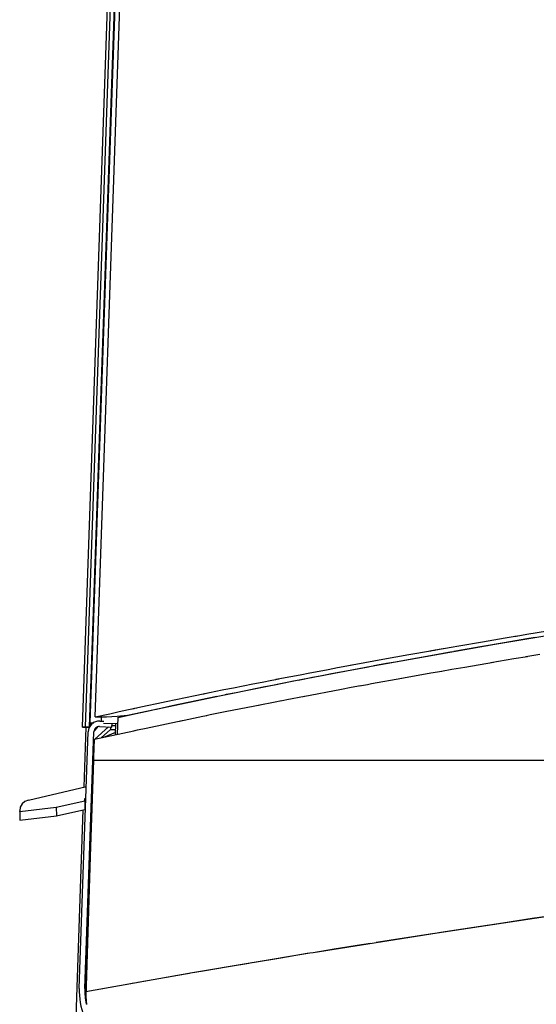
# Model space of a CAD drawing. Header units: millimetres. Extents: x 96940 to 101272, y 432237 to 434659.
# Tile 72 of 256: x 97678.001 to 97678.242, y 432611.275 to 432611.734. Entities that reach past the tile are written whole.
import ezdxf

# ---------------------------------------------------------------- set-up
doc = ezdxf.new("R2010")
doc.units = ezdxf.units.MM
doc.layers.add('citadis', color=7, linetype='Continuous')

msp = doc.modelspace()

# ---------------------------------------------------------------- linework, layer by layer
at = {"layer": 'citadis', "color": 7}
for p, q in [((97678.03402880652, 432611.4064471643), (97678.11879263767, 432613.8337664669)), ((97678.03042956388, 432611.4045383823), (97678.05770878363, 432612.1857091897)), ((97678.03174831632, 432611.4045592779), (97678.05902516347, 432612.1856631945)), ((97678.033619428, 432611.404558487), (97678.06089406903, 432612.1855979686)), ((97678.03632215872, 432611.4091210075), (97678.04833948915, 432611.7532314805)), ((97678.21664105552, 432611.4441387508), (97678.22717796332, 432611.4459355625)), ((97678.22233743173, 432611.4430053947), (97678.26180002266, 432611.4496672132)), ((97678.22669524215, 432611.4437935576), (97678.23722524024, 432611.4455909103)), ((97678.22717796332, 432611.4459355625), (97678.23094857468, 432611.4465710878)), ((97678.22998837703, 432611.4464058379), (97678.23164915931, 432611.4466913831)), ((97678.23099494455, 432611.4465789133), (97678.23226836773, 432611.44679353)), ((97678.23164915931, 432611.4466913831), (97678.23408711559, 432611.4470935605)), ((97678.23231427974, 432611.4468012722), (97678.23724850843, 432611.4476328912)), ((97678.23722524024, 432611.4455909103), (97678.24110461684, 432611.4462453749)), ((97678.23724850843, 432611.4476328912), (97678.2468432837, 432611.4492323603)), ((97678.16476532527, 432611.4327482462), (97678.22233743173, 432611.4430053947)), ((97678.19296723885, 432611.4400198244), (97678.19827113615, 432611.4409530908)), ((97678.19487543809, 432611.4403555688), (97678.20565260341, 432611.4422414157)), ((97678.19827113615, 432611.4409530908), (97678.20034329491, 432611.4413093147)), ((97678.2043020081, 432611.4398967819), (97678.21571399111, 432611.441895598)), ((97678.20565260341, 432611.4422414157), (97678.21664105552, 432611.4441387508)), ((97678.21571399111, 432611.441895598), (97678.22669524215, 432611.4437935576)), ((97678.1702134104, 432611.4359476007), (97678.18240918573, 432611.4381447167)), ((97678.18029814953, 432611.4355999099), (97678.19248584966, 432611.4377976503)), ((97678.18240918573, 432611.4381447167), (97678.19250607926, 432611.4399366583)), ((97678.19208350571, 432611.4398601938), (97678.19296723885, 432611.4400198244)), ((97678.19248584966, 432611.4377976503), (97678.2025744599, 432611.4395898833)), ((97678.19255686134, 432611.4399456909), (97678.19381862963, 432611.4401696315)), ((97678.19388747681, 432611.4401818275), (97678.19423312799, 432611.4402431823)), ((97678.19423312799, 432611.4402431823), (97678.19483148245, 432611.4403478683)), ((97678.20328844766, 432611.4397167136), (97678.2043020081, 432611.4398967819)), ((97678.22054952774, 432611.4344217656), (97678.23128535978, 432611.4362733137)), ((97678.23128535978, 432611.4362733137), (97678.2376533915, 432611.4373238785)), ((97678.23682660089, 432611.4371874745), (97678.24339917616, 432611.438302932)), ((97678.12965026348, 432611.4260758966), (97678.16476532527, 432611.4327482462)), ((97678.14486719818, 432611.4312685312), (97678.14916873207, 432611.4320738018)), ((97678.14916873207, 432611.4320738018), (97678.15344179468, 432611.4328691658)), ((97678.15344179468, 432611.4328691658), (97678.15579670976, 432611.433304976)), ((97678.15496875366, 432611.4309194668), (97678.15926741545, 432611.4317249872)), ((97678.15535020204, 432611.4332203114), (97678.1559171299, 432611.4333277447)), ((97678.15580823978, 432611.4333071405), (97678.156026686, 432611.433347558)), ((97678.1559171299, 432611.4333277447), (97678.15673930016, 432611.4334762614)), ((97678.15603829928, 432611.4333496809), (97678.15768455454, 432611.4336543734)), ((97678.15768455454, 432611.4336543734), (97678.16189518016, 432611.4344292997)), ((97678.15926741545, 432611.4317249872), (97678.16353764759, 432611.4325205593)), ((97678.16189518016, 432611.4344292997), (97678.1660720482, 432611.4351938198)), ((97678.1660720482, 432611.4351938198), (97678.1702134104, 432611.4359476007)), ((97678.16610692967, 432611.4329965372), (97678.16777757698, 432611.4333060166)), ((97678.16777757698, 432611.4333060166), (97678.17198545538, 432611.434081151)), ((97678.17198545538, 432611.434081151), (97678.17615953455, 432611.4348458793)), ((97678.17615953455, 432611.4348458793), (97678.18029814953, 432611.4355999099)), ((97678.20231759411, 432611.431306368), (97678.20835246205, 432611.4323551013)), ((97678.20835246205, 432611.4323551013), (97678.22175010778, 432611.4346288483)), ((97678.12050386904, 432611.4266151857), (97678.12186545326, 432611.4268732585)), ((97678.1206489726, 432611.4266430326), (97678.12300226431, 432611.427100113)), ((97678.12300226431, 432611.427100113), (97678.12741597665, 432611.4279519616)), ((97678.12741597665, 432611.4279519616), (97678.13181149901, 432611.4287949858)), ((97678.13181149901, 432611.4287949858), (97678.13618658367, 432611.4296288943)), ((97678.13311834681, 432611.4267498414), (97678.13752914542, 432611.4276019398)), ((97678.13618658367, 432611.4296288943), (97678.14053914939, 432611.4304534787)), ((97678.13752914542, 432611.4276019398), (97678.14192171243, 432611.4284451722)), ((97678.14053914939, 432611.4304534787), (97678.14486719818, 432611.4312685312)), ((97678.14192171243, 432611.4284451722), (97678.14629388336, 432611.4292793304)), ((97678.14629388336, 432611.4292793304), (97678.15064357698, 432611.4301041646)), ((97678.15064357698, 432611.4301041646), (97678.15496875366, 432611.4309194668)), ((97678.16498805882, 432611.4246443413), (97678.17906235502, 432611.4271560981)), ((97678.17819751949, 432611.4269998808), (97678.19260343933, 432611.4296020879)), ((97678.19260343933, 432611.4296020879), (97678.1977489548, 432611.4304895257)), ((97678.19749991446, 432611.4304465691), (97678.20231759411, 432611.431306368)), ((97678.0949201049, 432611.4191307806), (97678.12965026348, 432611.4260758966)), ((97678.09626212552, 432611.4218191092), (97678.10073794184, 432611.4227179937)), ((97678.10073794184, 432611.4227179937), (97678.10520922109, 432611.423609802)), ((97678.10520922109, 432611.423609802), (97678.10967363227, 432611.4244942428)), ((97678.10639618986, 432611.4214673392), (97678.11086896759, 432611.4223664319)), ((97678.10967363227, 432611.4244942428), (97678.11412880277, 432611.425370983)), ((97678.11086896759, 432611.4223664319), (97678.11533720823, 432611.4232585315)), ((97678.11412880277, 432611.425370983), (97678.11857244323, 432611.4262396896)), ((97678.11533720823, 432611.4232585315), (97678.11979862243, 432611.4241431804)), ((97678.11857244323, 432611.4262396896), (97678.1203606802, 432611.4265870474)), ((97678.11956465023, 432611.426428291), (97678.12050386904, 432611.4266151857)), ((97678.11979862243, 432611.4241431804), (97678.12425083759, 432611.4250201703)), ((97678.12043277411, 432611.4266010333), (97678.12057587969, 432611.4266288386)), ((97678.12425083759, 432611.4250201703), (97678.12869148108, 432611.4258891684)), ((97678.13075577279, 432611.4262905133), (97678.13311834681, 432611.4267498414)), ((97678.15101761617, 432611.4220682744), (97678.15555333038, 432611.4229095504)), ((97678.15555333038, 432611.4229095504), (97678.15983317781, 432611.4236826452)), ((97678.15943316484, 432611.4236103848), (97678.1630321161, 432611.4242864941)), ((97678.1630321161, 432611.4242864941), (97678.16498805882, 432611.4246443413)), ((97678.05130087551, 432611.4099843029), (97678.0949201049, 432611.4191307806)), ((97678.0738999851, 432611.4172316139), (97678.07836210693, 432611.4181603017)), ((97678.07836210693, 432611.4181603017), (97678.08283180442, 432611.4190837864)), ((97678.08283180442, 432611.4190837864), (97678.08665827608, 432611.419868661)), ((97678.08404911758, 432611.416878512), (97678.0885082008, 432611.4178074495)), ((97678.08578736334, 432611.4196855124), (97678.0867322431, 432611.4198840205)), ((97678.08669523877, 432611.4198762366), (97678.08696138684, 432611.4199308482)), ((97678.0867322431, 432611.4198840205), (97678.08884519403, 432611.4203157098)), ((97678.08714524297, 432611.4199685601), (97678.0873066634, 432611.4200016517)), ((97678.0873066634, 432611.4200016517), (97678.0875500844, 432611.4200512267)), ((97678.0885082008, 432611.4178074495), (97678.0929748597, 432611.4187311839)), ((97678.08884519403, 432611.4203157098), (97678.08941624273, 432611.4204293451)), ((97678.08884531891, 432611.4203150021), (97678.08900124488, 432611.4203467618)), ((97678.0890016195, 432611.4203468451), (97678.09178426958, 432611.4209135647)), ((97678.09178426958, 432611.4209135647), (97678.09626212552, 432611.4218191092)), ((97678.09692932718, 432611.4195431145), (97678.09744672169, 432611.4196493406)), ((97678.09744672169, 432611.4196493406), (97678.10192128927, 432611.4205615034)), ((97678.10192128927, 432611.4205615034), (97678.10639618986, 432611.4214673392)), ((97678.1255486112, 432611.4172444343), (97678.13383012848, 432611.4188002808)), ((97678.13314244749, 432611.4186695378), (97678.15101761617, 432611.4220682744)), ((97678.05178788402, 432611.4125245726), (97678.05435512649, 432611.4130795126)), ((97678.05333149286, 432611.4128546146), (97678.05460683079, 432611.4131345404)), ((97678.05442172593, 432611.4130939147), (97678.05470910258, 432611.4131560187)), ((97678.05460683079, 432611.4131345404), (97678.05571492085, 432611.4133673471)), ((97678.05474639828, 432611.4131640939), (97678.05617591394, 432611.4134730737)), ((97678.05617591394, 432611.4134730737), (97678.06058346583, 432611.414418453)), ((97678.06058346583, 432611.414418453), (97678.06500829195, 432611.4153602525)), ((97678.06491634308, 432611.4128115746), (97678.06633703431, 432611.4131189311)), ((97678.06500829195, 432611.4153602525), (97678.06944793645, 432611.4162981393)), ((97678.06633703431, 432611.4131189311), (97678.07074158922, 432611.4140645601)), ((97678.06944793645, 432611.4162981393), (97678.0738999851, 432611.4172316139)), ((97678.07074158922, 432611.4140645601), (97678.07516341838, 432611.415006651)), ((97678.07516341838, 432611.415006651), (97678.07960002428, 432611.4159447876)), ((97678.07960002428, 432611.4159447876), (97678.08404911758, 432611.416878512)), ((97678.09755307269, 432611.4117342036), (97678.11315291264, 432611.4148046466)), ((97678.11216778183, 432611.4146083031), (97678.12014006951, 432611.4161972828)), ((97678.12014006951, 432611.4161972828), (97678.123115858, 432611.4167630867)), ((97678.12274223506, 432611.4166920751), (97678.1255486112, 432611.4172444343)), ((97678.0363221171, 432611.4091210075), (97678.04307996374, 432611.4106201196)), ((97678.03632215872, 432611.4091210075), (97678.04153123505, 432611.4091327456)), ((97678.03632215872, 432611.4091210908), (97678.03636224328, 432611.4091299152)), ((97678.03926135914, 432611.4072004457), (97678.03932591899, 432611.4090496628)), ((97678.04153123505, 432611.4091327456), (97678.04652411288, 432611.4094204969)), ((97678.04307996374, 432611.4106201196), (97678.04742183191, 432611.4115734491)), ((97678.04652411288, 432611.4094204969), (97678.05130087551, 432611.4099843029)), ((97678.04668366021, 432611.4010572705), (97678.04695646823, 432611.4088684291)), ((97678.04672607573, 432611.4088738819), (97678.05216745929, 432611.4100873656)), ((97678.04695576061, 432611.4088684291), (97678.05324999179, 432611.4102651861)), ((97678.04742183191, 432611.4115734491), (97678.05178788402, 432611.4125245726)), ((97678.04975356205, 432611.4094827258), (97678.04975377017, 432611.4094893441)), ((97678.05324999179, 432611.4102651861), (97678.05758890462, 432611.411218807)), ((97678.05758890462, 432611.411218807), (97678.06195200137, 432611.4121702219)), ((97678.06195200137, 432611.4121702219), (97678.06451928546, 432611.4127256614)), ((97678.06519069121, 432611.4128694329), (97678.06519077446, 432611.4128709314)), ((97678.06519069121, 432611.4128694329), (97678.06519077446, 432611.4128709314)), ((97678.07561188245, 432611.4072061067), (97678.08636844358, 432611.4094660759)), ((97678.08636844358, 432611.4094660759), (97678.08823164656, 432611.4098374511)), ((97678.08806210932, 432611.4098036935), (97678.08987269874, 432611.4101811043)), ((97678.08987269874, 432611.4101811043), (97678.09755307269, 432611.4117342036)), ((97678.03042956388, 432611.4045383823), (97678.03174831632, 432611.4045592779)), ((97678.03042956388, 432611.4045383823), (97678.03042981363, 432611.4045244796)), ((97678.03042981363, 432611.4045244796), (97678.03315801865, 432611.4044991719)), ((97678.03043143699, 432611.4044308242), (97678.03043472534, 432611.404524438)), ((97678.03043143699, 432611.4044308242), (97678.03296950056, 432611.4044544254)), ((97678.03043143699, 432611.4044308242), (97678.03043168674, 432611.4044169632)), ((97678.03043168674, 432611.4044169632), (97678.0317511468, 432611.404396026)), ((97678.03115204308, 432611.376426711), (97678.03212872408, 432611.4043947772)), ((97678.03174831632, 432611.4045592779), (97678.0325136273, 432611.4045618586)), ((97678.0317511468, 432611.404396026), (97678.03251658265, 432611.4043934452)), ((97678.0325136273, 432611.4045618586), (97678.03333925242, 432611.404561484)), ((97678.03251658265, 432611.4043934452), (97678.03334216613, 432611.4043938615)), ((97678.03296950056, 432611.4044544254), (97678.03297112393, 432611.4045009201)), ((97678.03296950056, 432611.4044544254), (97678.03382397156, 432611.4044782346)), ((97678.03315801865, 432611.4044991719), (97678.03383017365, 432611.4044979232)), ((97678.03333925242, 432611.404561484), (97678.03360402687, 432611.40455882)), ((97678.03334216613, 432611.4043938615), (97678.03362150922, 432611.4043966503)), ((97678.03360402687, 432611.40455882), (97678.03361872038, 432611.4045585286)), ((97678.03361872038, 432611.4045585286), (97678.0336189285, 432611.4045447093)), ((97678.0336189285, 432611.4045447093), (97678.03384278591, 432611.4045379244)), ((97678.0336213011, 432611.4044106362), (97678.0338044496, 432611.4044161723)), ((97678.0336213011, 432611.4044106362), (97678.03362150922, 432611.4043966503)), ((97678.03402880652, 432611.4064471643), (97678.03506875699, 432611.406410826)), ((97678.0340861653, 432611.4049291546), (97678.03413886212, 432611.4064432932)), ((97678.03506875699, 432611.406410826), (97678.03565974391, 432611.4063901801)), ((97678.03576746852, 432611.4022953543), (97678.03759383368, 432611.4044256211)), ((97678.03618895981, 432611.3987537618), (97678.04255769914, 432611.4044701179)), ((97678.03840909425, 432611.404628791), (97678.0441156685, 432611.404410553)), ((97678.03849117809, 432611.4072273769), (97678.04029460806, 432611.4071643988)), ((97678.04026197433, 432611.4062294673), (97678.04026867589, 432611.4062292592)), ((97678.04026867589, 432611.4062292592), (97678.04685627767, 432611.4059991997)), ((97678.0433813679, 432611.404438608), (97678.04340143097, 432611.4032877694)), ((97678.0441156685, 432611.404410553), (97678.04417444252, 432611.4060928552)), ((97678.04414222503, 432611.405170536), (97678.0459680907, 432611.405106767)), ((97678.04582211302, 432611.4008681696), (97678.04600301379, 432611.406029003)), ((97678.0459680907, 432611.405106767), (97678.04600047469, 432611.4060290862)), ((97678.0459680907, 432611.405106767), (97678.04596896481, 432611.4050572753)), ((97678.05600978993, 432611.4030976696), (97678.0600074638, 432611.4039551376)), ((97678.0600074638, 432611.4039551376), (97678.07687023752, 432611.4074705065)), ((97678.02893844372, 432611.2827583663), (97678.03310969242, 432611.4022090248)), ((97678.03153840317, 432611.2826675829), (97678.03570969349, 432611.402119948)), ((97678.03595831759, 432611.3987031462), (97678.05424298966, 432611.402716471)), ((97678.03907821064, 432611.3993879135), (97678.04340143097, 432611.4032877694)), ((97678.04028278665, 432611.3996523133), (97678.04586357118, 432611.4020509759)), ((97678.04340143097, 432611.4032877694), (97678.0459037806, 432611.4031975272)), ((97678.05424298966, 432611.402716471), (97678.05525946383, 432611.4029300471)), ((97678.05490769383, 432611.4028561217), (97678.05600978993, 432611.4030976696)), ((97678.03496178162, 432611.3693234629), (97678.03595831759, 432611.3987031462)), ((97678.0355059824, 432611.3962858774), (97678.03587735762, 432611.3963999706)), ((97678.03550981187, 432611.3963956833), (97678.03588118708, 432611.3965094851)), ((97678.03551368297, 432611.3965072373), (97678.03588393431, 432611.3965882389)), ((97678.03558232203, 432611.3984720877), (97678.03595257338, 432611.3985531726)), ((97678.03595777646, 432611.3987030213), (97678.03598042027, 432611.3987079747)), ((97678.03544042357, 432611.3944086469), (97678.03559564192, 432611.3944658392)), ((97678.03544121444, 432611.3944317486), (97678.0358115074, 432611.3945134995)), ((97678.03200651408, 432611.2812166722), (97678.03561999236, 432611.3890156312)), ((97678.03562003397, 432611.3890156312), (97678.04373825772, 432611.3890156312)), ((97678.04373825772, 432611.3890156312), (97678.05424702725, 432611.3890156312)), ((97678.04373825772, 432611.3890156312), (97678.05376455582, 432611.3890156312)), ((97678.05376455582, 432611.3890156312), (97678.05424702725, 432611.3890156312)), ((97678.05424702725, 432611.3890156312), (97678.06494785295, 432611.3890156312)), ((97678.06494785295, 432611.3890156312), (97678.07584065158, 432611.3890156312)), ((97678.07584065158, 432611.3890156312), (97678.0869251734, 432611.3890156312)), ((97678.07584065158, 432611.3890156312), (97678.0856542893, 432611.3890156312)), ((97678.0856542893, 432611.3890156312), (97678.0869251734, 432611.3890156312)), ((97678.0869251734, 432611.3890156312), (97678.0982012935, 432611.3890156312)), ((97678.0982012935, 432611.3890156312), (97678.10966880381, 432611.3890156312)), ((97678.10966880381, 432611.3890156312), (97678.12132757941, 432611.3890156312)), ((97678.10966880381, 432611.3890156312), (97678.11919086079, 432611.3890156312)), ((97678.11919086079, 432611.3890156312), (97678.12281187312, 432611.3890156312)), ((97678.12132757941, 432611.3890156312), (97678.13317737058, 432611.3890156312)), ((97678.12281187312, 432611.3890156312), (97678.13317737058, 432611.3890156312)), ((97678.13317737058, 432611.3890156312), (97678.1452180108, 432611.3890156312)), ((97678.1452180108, 432611.3890156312), (97678.1574493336, 432611.3890156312)), ((97678.1452180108, 432611.3890156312), (97678.1543697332, 432611.3890156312)), ((97678.1543697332, 432611.3890156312), (97678.1574493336, 432611.3890156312)), ((97678.1574493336, 432611.3890156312), (97678.16987113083, 432611.3890156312)), ((97678.16987113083, 432611.3890156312), (97678.18248319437, 432611.3890156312)), ((97678.18248319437, 432611.3890156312), (97678.19528535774, 432611.3890156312)), ((97678.18248319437, 432611.3890156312), (97678.19118611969, 432611.3890156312)), ((97678.19118611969, 432611.3890156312), (97678.19528535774, 432611.3890156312)), ((97678.19528535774, 432611.3890156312), (97678.20827737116, 432611.3890156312)), ((97678.20827737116, 432611.3890156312), (97678.22145906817, 432611.3890156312)), ((97678.22145906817, 432611.3890156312), (97678.23483024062, 432611.3890156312)), ((97678.22145906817, 432611.3890156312), (97678.22963506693, 432611.3890156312)), ((97678.22963506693, 432611.3890156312), (97678.23483024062, 432611.3890156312)), ((97678.23483024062, 432611.3890156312), (97678.2483906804, 432611.3890156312)), ((97678.00521188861, 432611.3704379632), (97678.03221796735, 432611.376672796)), ((97678.0348422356, 432611.3772786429), (97678.03522934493, 432611.377368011)), ((97678.00231035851, 432611.3686072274), (97678.00147016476, 432611.36708364)), ((97678.0036058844, 432611.3697686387), (97678.00231035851, 432611.3686072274)), ((97678.00521188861, 432611.3704379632), (97678.0036058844, 432611.3697686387)), ((97678.01822654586, 432611.3670346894), (97678.03148187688, 432611.3700949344)), ((97678.03148187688, 432611.3711121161), (97678.03155218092, 432611.367081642)), ((97678.03148187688, 432611.3700949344), (97678.03148187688, 432611.3711121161)), ((97678.03148187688, 432611.3711121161), (97678.03202378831, 432611.3711121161)), ((97678.03148187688, 432611.3700949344), (97678.03155218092, 432611.3660644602)), ((97678.03212106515, 432611.2787817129), (97678.03496178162, 432611.3693234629)), ((97678.03462691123, 432611.3711121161), (97678.0350196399, 432611.3711121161)), ((97678.00147016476, 432611.36708364), (97678.00117925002, 432611.3653682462)), ((97678.00117925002, 432611.3650564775), (97678.01822654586, 432611.3670346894)), ((97678.00117925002, 432611.3650564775), (97678.00117925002, 432611.3653682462)), ((97678.00117925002, 432611.3650564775), (97678.00124955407, 432611.3610260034)), ((97678.00124955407, 432611.3610260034), (97678.0182968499, 432611.3630042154)), ((97678.01822654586, 432611.3670346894), (97678.0182968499, 432611.3630042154)), ((97678.0182968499, 432611.3630042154), (97678.03155218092, 432611.3660644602)), ((97678.02637440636, 432611.239612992), (97678.03078399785, 432611.3658870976)), ((97678.03155218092, 432611.367081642), (97678.03188301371, 432611.367081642)), ((97678.03448613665, 432611.367081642), (97678.03488452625, 432611.367081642)), ((97678.19560033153, 432611.3086458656), (97678.25848428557, 432611.3181039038)), ((97678.23982207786, 432611.3153528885), (97678.25364171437, 432611.317395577)), ((97678.21266623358, 432611.3112732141), (97678.22616352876, 432611.313312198)), ((97678.22616352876, 432611.313312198), (97678.23982207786, 432611.3153528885)), ((97678.13780632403, 432611.2995069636), (97678.19560033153, 432611.3086458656)), ((97678.1861558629, 432611.3071995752), (97678.19433269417, 432611.3084634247)), ((97678.19632872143, 432611.308771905), (97678.1993302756, 432611.3092358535)), ((97678.1993302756, 432611.3092358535), (97678.21266623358, 432611.3112732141)), ((97678.14760281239, 432611.3010967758), (97678.16029200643, 432611.3031299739)), ((97678.16029200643, 432611.3031299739), (97678.1645307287, 432611.3038009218)), ((97678.1671447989, 432611.3042147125), (97678.17314303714, 432611.3051642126)), ((97678.17314303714, 432611.3051642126), (97678.1861558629, 432611.3071995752)), ((97678.08163509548, 432611.2900637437), (97678.1363076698, 432611.2992637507)), ((97678.12271060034, 432611.2970321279), (97678.13507566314, 432611.2990638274)), ((97678.13507566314, 432611.2990638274), (97678.13631870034, 432611.2992655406)), ((97678.13631849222, 432611.2992662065), (97678.1377998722, 432611.2995062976)), ((97678.1377998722, 432611.2995059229), (97678.14760281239, 432611.3010967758)), ((97678.09846744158, 432611.2929691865), (97678.10784797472, 432611.2945515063)), ((97678.10925318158, 432611.2947885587), (97678.11050783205, 432611.2950001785)), ((97678.11050783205, 432611.2950001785), (97678.12271060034, 432611.2970321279)), ((97678.03200651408, 432611.2812166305), (97678.08163509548, 432611.2900637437)), ((97678.07487437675, 432611.288906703), (97678.08030914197, 432611.2898490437)), ((97678.07731741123, 432611.2893224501), (97678.0773177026, 432611.2893303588)), ((97678.08264182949, 432611.2902535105), (97678.08658959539, 432611.2909379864)), ((97678.08464884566, 432611.2905957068), (97678.0846490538, 432611.2906015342)), ((97678.08551463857, 432611.2907515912), (97678.08551896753, 432611.2907440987)), ((97678.08551463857, 432611.2907515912), (97678.08551896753, 432611.2907440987)), ((97678.08658959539, 432611.2909379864), (97678.09846744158, 432611.2929691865)), ((97678.04070565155, 432611.2828123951), (97678.05193227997, 432611.2848443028)), ((97678.05193227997, 432611.2848443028), (97678.05438126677, 432611.2852810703)), ((97678.05223343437, 432611.2848979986), (97678.05224121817, 432611.2848923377)), ((97678.05625296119, 432611.2856149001), (97678.06332186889, 432611.2868757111)), ((97678.06332186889, 432611.2868757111), (97678.07487437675, 432611.288906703)), ((97678.03200634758, 432611.2812166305), (97678.04070565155, 432611.2828123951)), ((97678.04788503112, 432611.284111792), (97678.04789785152, 432611.2841033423)), ((97678.04790950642, 432611.2841162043), (97678.04792132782, 432611.2841076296)), ((97678.03236223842, 432611.2752098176), (97678.03212106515, 432611.2787817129))]:
    msp.add_line(p, q, dxfattribs=at)
for centre, radius, start, end in [((97678.03830956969, 432611.402027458), 0.005203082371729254, 87.9999999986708, 178.0000389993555), ((97678.03830965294, 432611.4020291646), 0.002601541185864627, 87.80965499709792, 178.0000389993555), ((97678.06273787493, 432611.2815780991), 0.03382003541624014, 178.0000389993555, 222.8414059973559), ((97678.06273787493, 432611.2815780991), 0.03121849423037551, 178.0000389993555, 191.3887799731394)]:
    msp.add_arc(centre, radius, start, end, dxfattribs=at)

doc.saveas('drawing.dxf')
